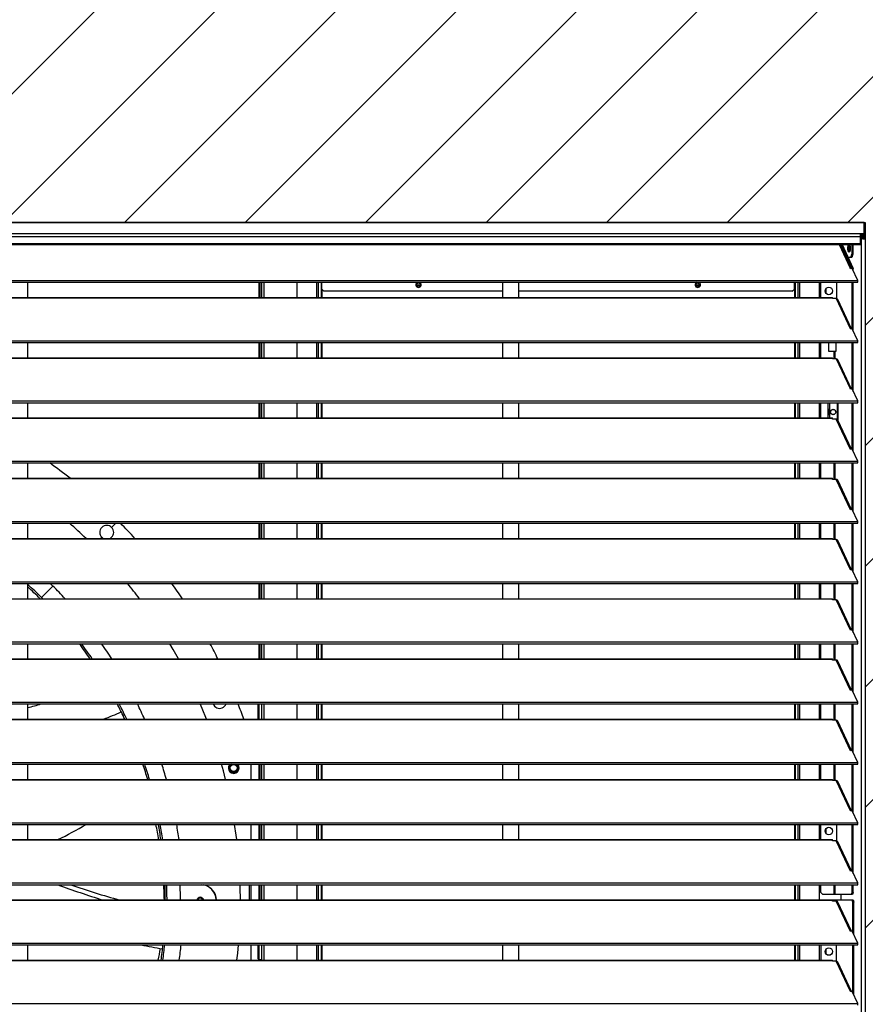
# Model space of a CAD drawing. Header units: millimetres. Extents: x 0 to 39025, y 0 to 11880.
# Tile 38 of 40: x 24499 to 25286, y 9112 to 10029. Entities that reach past the tile are written whole.
import ezdxf

# ---------------------------------------------------------------- set-up
doc = ezdxf.new("R2010")
doc.units = ezdxf.units.MM
doc.layers.add('ODMIKI funkcionalni', color=253, linetype='Continuous')

msp = doc.modelspace()

# ---------------------------------------------------------------- hatches: boundary and pattern name
at = {"layer": 'ODMIKI funkcionalni'}
h = msp.add_hatch(dxfattribs=at)
h.set_pattern_fill('ANSI31', color=256, scale=25)
h.set_pattern_definition([(45, (13828.614, -4969.06), (-56.1266, 56.1266), [])])
h.paths.add_polyline_path([(26086.41, 10839.92), (23111.41, 10839.92), (23111.41, 8254.15), (23711.26, 8254.15), (23711.26, 9839.95), (25286.46, 9839.95), (25286.46, 8254.15), (26086.41, 8254.15)])

# ---------------------------------------------------------------- linework, layer by layer
at = {"color": 7, "linetype": 'Continuous', "lineweight": 25}
for p, q in [((25285.44, 9839.92), (23712.38, 9839.92)), ((25285.41, 9839.92), (23712.41, 9839.92)), ((25285.41, 9828.51), (25285.41, 9839.92)), ((25286.46, 9828.46), (25286.46, 9838.87)), ((23712.41, 9829.51), (25285.41, 9829.51)), ((25281.96, 9819.45), (25281.96, 9829.51)), ((25281.96, 9828.51), (25285.41, 9828.51)), ((25281.96, 9828.42), (25282.31, 9828.41)), ((25281.96, 9827.42), (25282.31, 9827.41)), ((25282.31, 9828.41), (25282.31, 9827.41)), ((25282.31, 9828.41), (25285.41, 9828.41)), ((25282.31, 9827.41), (25285.41, 9827.41)), ((25285.41, 9828.41), (25285.41, 9827.41)), ((25286.41, 9828.14), (25286.41, 8266.15)), ((25281.96, 9826.61), (23715.86, 9826.61)), ((23715.86, 9820.5), (25281.96, 9820.5)), ((23715.86, 9819.45), (25281.96, 9819.45)), ((25273.67, 9797.03), (25263.2, 9819.45)), ((25263.82, 9819.45), (25274.21, 9797.11)), ((25264.77, 9819.45), (25275.16, 9797.11)), ((25271.58, 9818.01), (25271.96, 9818.72)), ((25273.79, 9819.45), (25273.79, 9810.4)), ((25274.74, 9819.45), (25274.74, 9810.4)), ((25282.51, 9826.41), (25281.96, 9826.44)), ((25282.51, 9825.41), (25281.96, 9825.44)), ((25283.46, 9825.11), (25281.96, 9825.21)), ((25282.51, 9825.11), (25281.96, 9825.14)), ((25284.41, 9826.42), (25282.51, 9826.41)), ((25282.51, 9825.41), (25282.51, 9826.41)), ((25284.41, 9825.42), (25282.51, 9825.41)), ((25283.46, 9825.11), (25282.51, 9825.11)), ((25282.51, 9825.11), (25282.51, 8266.15)), ((25284.41, 9826.42), (25284.41, 9825.42)), ((25271.3, 9817.46), (25271.3, 9814.33)), ((25271.58, 9813.85), (25271.58, 9818.01)), ((25271.58, 9818.01), (25272.18, 9818.01)), ((25271.98, 9813.11), (25271.58, 9813.85)), ((25271.58, 9813.85), (25272.2, 9813.85)), ((25272.86, 9807.4), (25273.79, 9810.4)), ((25273.79, 9810.4), (25274.74, 9810.4)), ((25274.74, 9810.4), (25273.82, 9807.4)), ((25273.82, 9807.4), (25270.37, 9807.4)), ((25272.59, 9796.86), (25272.33, 9797.41)), ((25274.11, 9797.09), (25272.59, 9796.86)), ((25279.34, 9785.91), (25274.11, 9797.09)), ((25274.21, 9796.89), (25274.21, 9797.11)), ((25274.21, 9797.11), (25275.16, 9797.11)), ((25275.16, 9794.85), (25275.16, 9797.11)), ((23718.49, 9785.91), (25279.34, 9785.91)), ((23718.49, 9784.27), (25279.34, 9784.27)), ((24506.41, 9770.12), (24506.41, 9784.27)), ((24722.31, 9784.27), (24722.31, 9770.12)), ((24723.81, 9784.27), (24723.81, 9770.12)), ((24724.11, 9784.27), (24724.11, 9770.12)), ((24757.11, 9784.27), (24757.11, 9770.12)), ((24780.29, 9777.95), (24780.29, 9784.27)), ((24868.69, 9781.65), (24872.03, 9781.65)), ((24871.99, 9781.45), (24868.74, 9781.45)), ((24948.71, 9784.27), (24948.71, 9770.12)), ((24963.71, 9770.12), (24963.71, 9784.27)), ((25128.69, 9781.65), (25132.03, 9781.65)), ((25131.99, 9781.45), (25128.74, 9781.45)), ((25220.43, 9777.95), (25220.43, 9784.27)), ((25243.61, 9784.27), (25243.61, 9770.12)), ((25244.91, 9770.12), (25244.91, 9784.27)), ((25259.58, 9784.27), (25259.58, 9769.01)), ((25274.21, 9740.8), (25274.21, 9784.27)), ((25275.16, 9738.76), (25275.16, 9784.27)), ((25279.34, 9784.27), (25279.34, 9785.91)), ((24780.29, 9777.95), (24782.29, 9775.95)), ((24948.71, 9775.95), (24782.29, 9775.95)), ((25218.43, 9775.95), (24963.71, 9775.95)), ((25218.43, 9775.95), (25220.43, 9777.95)), ((25250.11, 9773.62), (25250.11, 9778.81)), ((23741.91, 9770.12), (25255.91, 9770.12)), ((23741.91, 9769.83), (25255.91, 9769.83)), ((25255.91, 9769.03), (25255.91, 9770.12)), ((25259.39, 9769.03), (25255.91, 9769.03)), ((25259.39, 9769.03), (25272.33, 9741.32)), ((25273.67, 9740.94), (25260.96, 9768.15)), ((25272.59, 9740.77), (25272.33, 9741.32)), ((25274.11, 9741), (25272.59, 9740.77)), ((25279.34, 9729.82), (25274.11, 9741)), ((23718.49, 9729.82), (25279.34, 9729.82)), ((23718.49, 9728.18), (25279.34, 9728.18)), ((24506.41, 9714.03), (24506.41, 9728.18)), ((24722.31, 9728.18), (24722.31, 9714.03)), ((24723.81, 9728.18), (24723.81, 9714.03)), ((24724.11, 9728.18), (24724.11, 9714.03)), ((24757.11, 9728.18), (24757.11, 9714.03)), ((24948.71, 9728.18), (24948.71, 9714.03)), ((24963.71, 9714.03), (24963.71, 9728.18)), ((25243.61, 9728.18), (25243.61, 9714.03)), ((25244.91, 9714.03), (25244.91, 9728.18)), ((25252.46, 9719.71), (25252.46, 9728.18)), ((25258.94, 9728.18), (25258.94, 9719.71)), ((25274.21, 9684.71), (25274.21, 9728.18)), ((25275.16, 9682.67), (25275.16, 9728.18)), ((25279.34, 9728.18), (25279.34, 9729.82)), ((25258.94, 9719.71), (25252.46, 9719.71)), ((23741.91, 9714.03), (25255.91, 9714.03)), ((23741.91, 9713.74), (25255.91, 9713.74)), ((25255.91, 9712.94), (25255.91, 9714.03)), ((25259.39, 9712.94), (25255.91, 9712.94)), ((25259.39, 9712.94), (25272.33, 9685.23)), ((25273.67, 9684.85), (25260.96, 9712.06)), ((25272.59, 9684.68), (25272.33, 9685.23)), ((25274.11, 9684.91), (25272.59, 9684.68)), ((25279.34, 9673.73), (25274.11, 9684.91)), ((23718.49, 9673.73), (25279.34, 9673.73)), ((23718.49, 9672.09), (25279.34, 9672.09)), ((24506.41, 9657.94), (24506.41, 9672.09)), ((24722.31, 9672.09), (24722.31, 9657.94)), ((24723.81, 9672.09), (24723.81, 9657.94)), ((24724.11, 9672.09), (24724.11, 9657.94)), ((24757.11, 9672.09), (24757.11, 9657.94)), ((24948.71, 9672.09), (24948.71, 9657.94)), ((24963.71, 9657.94), (24963.71, 9672.09)), ((25243.61, 9672.09), (25243.61, 9657.94)), ((25244.91, 9657.94), (25244.91, 9672.09)), ((25251.96, 9657.94), (25251.96, 9672.09)), ((25253.03, 9672.09), (25253.03, 9657.94)), ((25261.21, 9655.43), (25261.21, 9672.09)), ((25274.21, 9628.62), (25274.21, 9672.09)), ((25275.16, 9626.58), (25275.16, 9672.09)), ((25279.34, 9672.09), (25279.34, 9673.73)), ((23741.91, 9657.94), (25255.91, 9657.94)), ((23741.91, 9657.65), (25255.91, 9657.65)), ((25255.91, 9656.85), (25255.91, 9657.94)), ((25259.39, 9656.85), (25255.91, 9656.85)), ((25272.59, 9628.59), (25259.39, 9656.85)), ((25273.67, 9628.76), (25260.96, 9655.97)), ((25274.11, 9628.82), (25272.59, 9628.59)), ((25279.34, 9617.64), (25274.11, 9628.82)), ((23718.49, 9617.64), (25279.34, 9617.64)), ((25279.34, 9616), (25279.34, 9617.64)), ((23718.49, 9616), (25279.34, 9616)), ((24506.41, 9601.85), (24506.41, 9616)), ((24722.31, 9616), (24722.31, 9601.85)), ((24723.81, 9616), (24723.81, 9601.85)), ((24724.11, 9616), (24724.11, 9601.85)), ((24757.11, 9616), (24757.11, 9601.85)), ((24948.71, 9616), (24948.71, 9601.85)), ((24963.71, 9601.85), (24963.71, 9616)), ((25243.61, 9616), (25243.61, 9601.85)), ((25244.91, 9601.85), (25244.91, 9616)), ((25274.21, 9572.53), (25274.21, 9616)), ((25275.16, 9570.49), (25275.16, 9616)), ((23741.91, 9601.85), (25255.91, 9601.85)), ((23741.91, 9601.56), (25255.91, 9601.56)), ((25255.91, 9600.76), (25255.91, 9601.85)), ((25259.39, 9600.76), (25255.91, 9600.76)), ((25272.59, 9572.5), (25259.39, 9600.76)), ((25273.67, 9572.67), (25260.96, 9599.88)), ((25274.11, 9572.73), (25272.59, 9572.5)), ((25279.34, 9561.55), (25274.11, 9572.73)), ((23718.49, 9561.55), (25279.34, 9561.55)), ((25279.34, 9559.91), (25279.34, 9561.55)), ((23718.49, 9559.91), (25279.34, 9559.91)), ((24506.41, 9545.76), (24506.41, 9559.91)), ((24722.31, 9559.91), (24722.31, 9545.76)), ((24723.81, 9559.91), (24723.81, 9545.76)), ((24724.11, 9559.91), (24724.11, 9545.76)), ((24757.11, 9559.91), (24757.11, 9545.76)), ((24948.71, 9559.91), (24948.71, 9545.76)), ((24963.71, 9545.76), (24963.71, 9559.91)), ((25243.61, 9559.91), (25243.61, 9545.76)), ((25244.91, 9545.76), (25244.91, 9559.91)), ((25274.21, 9516.44), (25274.21, 9559.91)), ((25275.16, 9514.4), (25275.16, 9559.91)), ((23741.91, 9545.76), (25255.91, 9545.76)), ((23741.91, 9545.47), (25255.91, 9545.47)), ((25255.91, 9544.67), (25255.91, 9545.76)), ((25259.39, 9544.67), (25255.91, 9544.67)), ((25272.59, 9516.41), (25259.39, 9544.67)), ((25273.67, 9516.58), (25260.96, 9543.79)), ((25274.11, 9516.64), (25272.59, 9516.41)), ((25279.34, 9505.46), (25274.11, 9516.64)), ((23718.49, 9505.46), (25279.34, 9505.46)), ((23718.49, 9503.82), (25279.34, 9503.82)), ((24506.41, 9489.67), (24506.41, 9503.82)), ((24519.23, 9490.66), (24529.93, 9501.37)), ((24722.31, 9503.82), (24722.31, 9489.67)), ((24723.81, 9503.82), (24723.81, 9489.67)), ((24724.11, 9503.82), (24724.11, 9489.67)), ((24757.11, 9503.82), (24757.11, 9489.67)), ((24948.71, 9503.82), (24948.71, 9489.67)), ((24963.71, 9489.67), (24963.71, 9503.82)), ((25243.61, 9503.82), (25243.61, 9489.67)), ((25244.91, 9489.67), (25244.91, 9503.82)), ((25274.21, 9460.35), (25274.21, 9503.82)), ((25275.16, 9458.31), (25275.16, 9503.82)), ((25279.34, 9503.82), (25279.34, 9505.46)), ((23741.91, 9489.67), (25255.91, 9489.67)), ((23741.91, 9489.38), (25255.91, 9489.38)), ((25255.91, 9488.58), (25255.91, 9489.67)), ((25259.39, 9488.58), (25255.91, 9488.58)), ((25272.59, 9460.32), (25259.39, 9488.58)), ((25273.67, 9460.49), (25260.96, 9487.7)), ((25274.11, 9460.55), (25272.59, 9460.32)), ((25279.34, 9449.37), (25274.11, 9460.55)), ((23718.49, 9449.37), (25279.34, 9449.37)), ((23718.49, 9447.73), (25279.34, 9447.73)), ((24506.41, 9433.58), (24506.41, 9447.73)), ((24722.31, 9447.73), (24722.31, 9433.58)), ((24723.81, 9447.73), (24723.81, 9433.58)), ((24724.11, 9447.73), (24724.11, 9433.58)), ((24757.11, 9447.73), (24757.11, 9433.58)), ((24948.71, 9447.73), (24948.71, 9433.58)), ((24963.71, 9433.58), (24963.71, 9447.73)), ((25243.61, 9447.73), (25243.61, 9433.58)), ((25244.91, 9433.58), (25244.91, 9447.73)), ((25274.21, 9404.26), (25274.21, 9447.73)), ((25275.16, 9402.22), (25275.16, 9447.73)), ((25279.34, 9447.73), (25279.34, 9449.37)), ((23741.91, 9433.58), (25255.91, 9433.58)), ((23741.91, 9433.29), (25255.91, 9433.29)), ((25255.91, 9432.49), (25255.91, 9433.58)), ((25259.39, 9432.49), (25255.91, 9432.49)), ((25272.59, 9404.23), (25259.39, 9432.49)), ((25273.67, 9404.4), (25260.96, 9431.61)), ((25274.11, 9404.46), (25272.59, 9404.23)), ((25279.34, 9393.28), (25274.11, 9404.46)), ((23718.49, 9393.28), (25279.34, 9393.28)), ((23718.49, 9391.64), (25279.34, 9391.64)), ((24506.41, 9377.49), (24506.41, 9391.64)), ((24590.34, 9390.56), (24589.81, 9391.64)), ((24721.11, 9377.49), (24721.11, 9391.64)), ((24724.11, 9391.64), (24724.11, 9377.49)), ((24757.11, 9391.64), (24757.11, 9377.49)), ((24948.71, 9391.64), (24948.71, 9377.49)), ((24963.71, 9377.49), (24963.71, 9391.64)), ((25243.61, 9391.64), (25243.61, 9377.49)), ((25244.91, 9377.49), (25244.91, 9391.64)), ((25274.21, 9348.17), (25274.21, 9391.64)), ((25275.16, 9346.13), (25275.16, 9391.64)), ((25279.34, 9391.64), (25279.34, 9393.28)), ((23741.91, 9377.49), (25255.91, 9377.49)), ((23741.91, 9377.2), (25255.91, 9377.2)), ((25255.91, 9376.4), (25255.91, 9377.49)), ((25259.39, 9376.4), (25255.91, 9376.4)), ((25272.59, 9348.14), (25259.39, 9376.4)), ((25273.67, 9348.31), (25260.96, 9375.52)), ((25274.11, 9348.37), (25272.59, 9348.14)), ((25279.34, 9337.19), (25274.11, 9348.37)), ((23718.49, 9337.19), (25279.34, 9337.19)), ((23718.49, 9335.55), (25279.34, 9335.55)), ((24506.41, 9321.4), (24506.41, 9335.55)), ((24694.85, 9335.43), (24694.97, 9335.55)), ((24722.31, 9335.55), (24722.31, 9321.4)), ((24723.81, 9335.55), (24723.81, 9321.4)), ((24724.11, 9335.55), (24724.11, 9321.4)), ((24757.11, 9335.55), (24757.11, 9321.4)), ((24948.71, 9335.55), (24948.71, 9321.4)), ((24963.71, 9321.4), (24963.71, 9335.55)), ((25243.61, 9335.55), (25243.61, 9321.4)), ((25244.91, 9321.4), (25244.91, 9335.55)), ((25274.21, 9292.08), (25274.21, 9335.55)), ((25275.16, 9290.04), (25275.16, 9335.55)), ((25279.34, 9335.55), (25279.34, 9337.19)), ((23741.91, 9321.4), (25255.91, 9321.4)), ((23741.91, 9321.11), (25255.91, 9321.11)), ((25255.91, 9320.31), (25255.91, 9321.4)), ((25259.39, 9320.31), (25255.91, 9320.31)), ((25272.59, 9292.05), (25259.39, 9320.31)), ((25273.67, 9292.22), (25260.96, 9319.43)), ((25274.11, 9292.28), (25272.59, 9292.05)), ((25279.34, 9281.1), (25274.11, 9292.28)), ((23718.49, 9281.1), (25279.34, 9281.1)), ((23718.49, 9279.46), (25279.34, 9279.46)), ((24506.41, 9265.31), (24506.41, 9279.46)), ((24722.31, 9279.46), (24722.31, 9265.31)), ((24723.81, 9279.46), (24723.81, 9265.31)), ((24724.11, 9279.46), (24724.11, 9265.31)), ((24757.11, 9279.46), (24757.11, 9265.31)), ((24948.71, 9279.46), (24948.71, 9265.31)), ((24963.71, 9265.31), (24963.71, 9279.46)), ((25243.61, 9279.46), (25243.61, 9265.31)), ((25244.91, 9265.31), (25244.91, 9279.46)), ((25259.58, 9279.46), (25259.58, 9264.2)), ((25274.21, 9235.99), (25274.21, 9279.46)), ((25275.16, 9233.95), (25275.16, 9279.46)), ((25279.34, 9279.46), (25279.34, 9281.1)), ((25250.11, 9270.72), (25250.11, 9275.91)), ((23741.91, 9265.31), (25255.91, 9265.31)), ((23741.91, 9265.02), (25255.91, 9265.02)), ((25255.91, 9264.22), (25255.91, 9265.31)), ((25259.39, 9264.22), (25255.91, 9264.22)), ((25259.58, 9264.31), (25257.46, 9264.31)), ((25257.46, 9264.22), (25257.46, 9264.31)), ((25272.59, 9235.96), (25259.39, 9264.22)), ((25273.67, 9236.13), (25260.96, 9263.34)), ((25274.11, 9236.19), (25272.59, 9235.96)), ((25279.34, 9225.01), (25274.11, 9236.19)), ((23718.49, 9225.01), (25279.34, 9225.01)), ((23718.49, 9223.37), (25279.34, 9223.37)), ((24712.54, 9223.37), (24712.54, 9209.22)), ((24714.61, 9209.22), (24714.61, 9223.37)), ((24722.31, 9223.37), (24722.31, 9209.22)), ((24723.81, 9223.37), (24723.81, 9209.22)), ((24724.11, 9223.37), (24724.11, 9209.22)), ((24757.11, 9223.37), (24757.11, 9209.22)), ((25243.61, 9223.37), (25243.61, 9209.22)), ((25244.91, 9216.21), (25244.91, 9223.37)), ((25274.21, 9216.21), (25274.21, 9223.37)), ((25275.16, 9216.21), (25275.16, 9223.37)), ((25279.34, 9223.37), (25279.34, 9225.01)), ((25244.91, 9216.21), (25246.91, 9214.21)), ((25274.54, 9214.21), (25246.91, 9214.21)), ((25263.72, 9214.21), (25263.72, 9209.22)), ((25273.59, 9214.21), (25274.21, 9216.21)), ((25274.21, 9216.21), (25275.16, 9216.21)), ((25275.16, 9216.21), (25274.54, 9214.21)), ((23722.78, 9209.22), (25275.04, 9209.22)), ((23741.91, 9208.93), (25255.91, 9208.93)), ((24664.77, 9210.69), (24664.78, 9210.68)), ((24665.25, 9210.21), (24665.35, 9210.11)), ((25255.91, 9208.13), (25255.91, 9209.22)), ((25259.39, 9208.13), (25255.91, 9208.13)), ((25272.59, 9179.87), (25259.39, 9208.13)), ((25273.67, 9180.04), (25260.96, 9207.25)), ((25274.71, 9207.22), (25274.09, 9209.22)), ((25274.71, 9178.83), (25274.71, 9207.22)), ((25275.66, 9207.22), (25274.71, 9207.22)), ((25275.04, 9209.22), (25275.66, 9207.22)), ((25275.66, 9176.79), (25275.66, 9207.22)), ((25274.11, 9180.1), (25272.59, 9179.87)), ((25279.34, 9168.92), (25274.11, 9180.1)), ((23718.49, 9168.92), (25279.34, 9168.92)), ((23718.49, 9167.28), (25279.34, 9167.28)), ((24506.41, 9153.13), (24506.41, 9167.28)), ((24721.11, 9154.25), (24721.11, 9167.28)), ((24724.11, 9167.28), (24724.11, 9153.13)), ((24757.11, 9167.28), (24757.11, 9153.13)), ((24948.71, 9167.28), (24948.71, 9153.13)), ((24963.71, 9153.13), (24963.71, 9167.28)), ((25243.61, 9167.28), (25243.61, 9153.13)), ((25245.41, 9153.13), (25245.41, 9167.28)), ((25259.76, 9152.01), (25259.76, 9167.28)), ((25274.71, 9122.74), (25274.71, 9167.28)), ((25275.66, 9120.7), (25275.66, 9167.28)), ((25279.34, 9167.28), (25279.34, 9168.92)), ((25250.11, 9158.53), (25250.11, 9163.72)), ((23741.91, 9153.13), (25255.91, 9153.13)), ((23741.91, 9152.84), (25255.91, 9152.84)), ((24721.61, 9153.75), (24724.11, 9153.75)), ((24722.31, 9153.75), (24722.31, 9153.13)), ((24723.81, 9153.75), (24723.81, 9153.13)), ((25255.91, 9152.04), (25255.91, 9153.13)), ((25259.39, 9152.04), (25255.91, 9152.04)), ((25258.96, 9152.12), (25257.96, 9152.12)), ((25257.96, 9152.04), (25257.96, 9152.12)), ((25258.96, 9152.12), (25259.76, 9152.92)), ((25272.59, 9123.78), (25259.39, 9152.04)), ((25273.67, 9123.95), (25260.96, 9151.16)), ((25274.11, 9124.01), (25272.59, 9123.78)), ((25279.34, 9112.83), (25274.11, 9124.01)), ((23718.49, 9112.83), (25279.34, 9112.83)), ((25279.34, 9111.19), (25279.34, 9112.83))]:
    msp.add_line(p, q, dxfattribs=at)
at = {"color": 8, "linetype": 'Continuous', "lineweight": 25}
for p, q in [((25284.41, 9827.41), (25284.41, 9826.42)), ((25285.41, 9828.41), (25285.41, 9828.51)), ((25262.04, 9819.45), (25272.33, 9797.41)), ((24721.51, 9784.27), (24721.51, 9770.12)), ((24726.41, 9784.27), (24726.41, 9770.12)), ((24775.41, 9784.27), (24775.41, 9770.12)), ((24777.04, 9784.27), (24777.04, 9770.12)), ((24779.73, 9784.27), (24779.73, 9770.12)), ((25221, 9784.27), (25221, 9770.12)), ((25223.69, 9784.27), (25223.69, 9770.12)), ((25225.31, 9784.27), (25225.31, 9770.12)), ((24780.29, 9777.95), (24780.29, 9770.12)), ((25220.43, 9777.95), (25220.43, 9770.12)), ((24721.51, 9728.18), (24721.51, 9714.03)), ((24726.41, 9728.18), (24726.41, 9714.03)), ((24775.41, 9728.18), (24775.41, 9714.03)), ((24777.04, 9728.18), (24777.04, 9714.03)), ((24779.73, 9728.18), (24779.73, 9714.03)), ((24780.29, 9728.18), (24780.29, 9714.03)), ((25220.43, 9728.18), (25220.43, 9714.03)), ((25221, 9728.18), (25221, 9714.03)), ((25223.69, 9728.18), (25223.69, 9714.03)), ((25225.31, 9728.18), (25225.31, 9714.03)), ((25257.46, 9712.94), (25257.46, 9719.71)), ((25258.41, 9712.94), (25258.41, 9719.71)), ((24721.51, 9672.09), (24721.51, 9657.94)), ((24726.41, 9672.09), (24726.41, 9657.94)), ((24775.41, 9672.09), (24775.41, 9657.94)), ((24777.04, 9672.09), (24777.04, 9657.94)), ((24779.73, 9672.09), (24779.73, 9657.94)), ((24780.29, 9672.09), (24780.29, 9657.94)), ((25220.43, 9672.09), (25220.43, 9657.94)), ((25221, 9672.09), (25221, 9657.94)), ((25223.69, 9672.09), (25223.69, 9657.94)), ((25225.31, 9672.09), (25225.31, 9657.94)), ((25260.3, 9672.09), (25260.3, 9656.63)), ((24721.51, 9616), (24721.51, 9601.85)), ((24726.41, 9616), (24726.41, 9601.85)), ((24775.41, 9616), (24775.41, 9601.85)), ((24777.04, 9616), (24777.04, 9601.85)), ((24779.73, 9616), (24779.73, 9601.85)), ((24780.29, 9616), (24780.29, 9601.85)), ((25220.43, 9616), (25220.43, 9601.85)), ((25221, 9616), (25221, 9601.85)), ((25223.69, 9616), (25223.69, 9601.85)), ((25225.31, 9616), (25225.31, 9601.85)), ((25257.46, 9600.76), (25257.46, 9616)), ((25258.41, 9600.76), (25258.41, 9616)), ((24584.55, 9555.99), (24588.47, 9559.91)), ((24721.51, 9559.91), (24721.51, 9545.76)), ((24726.41, 9559.91), (24726.41, 9545.76)), ((24775.41, 9559.91), (24775.41, 9545.76)), ((24777.04, 9559.91), (24777.04, 9545.76)), ((24779.73, 9559.91), (24779.73, 9545.76)), ((24780.29, 9559.91), (24780.29, 9545.76)), ((25220.43, 9559.91), (25220.43, 9545.76)), ((25221, 9559.91), (25221, 9545.76)), ((25223.69, 9559.91), (25223.69, 9545.76)), ((25225.31, 9559.91), (25225.31, 9545.76)), ((25257.46, 9544.67), (25257.46, 9559.91)), ((25258.41, 9544.67), (25258.41, 9559.91)), ((24574.33, 9545.76), (24575.36, 9546.8)), ((24721.51, 9503.82), (24721.51, 9489.67)), ((24726.41, 9503.82), (24726.41, 9489.67)), ((24775.41, 9503.82), (24775.41, 9489.67)), ((24777.04, 9503.82), (24777.04, 9489.67)), ((24779.73, 9503.82), (24779.73, 9489.67)), ((24780.29, 9503.82), (24780.29, 9489.67)), ((25220.43, 9503.82), (25220.43, 9489.67)), ((25221, 9503.82), (25221, 9489.67)), ((25223.69, 9503.82), (25223.69, 9489.67)), ((25225.31, 9503.82), (25225.31, 9489.67)), ((25257.46, 9488.58), (25257.46, 9503.82)), ((25258.41, 9488.58), (25258.41, 9503.82)), ((24519.23, 9490.66), (24520.21, 9489.67)), ((24721.51, 9447.73), (24721.51, 9433.58)), ((24726.41, 9447.73), (24726.41, 9433.58)), ((24775.41, 9447.73), (24775.41, 9433.58)), ((24777.04, 9447.73), (24777.04, 9433.58)), ((24779.73, 9447.73), (24779.73, 9433.58)), ((24780.29, 9447.73), (24780.29, 9433.58)), ((25220.43, 9447.73), (25220.43, 9433.58)), ((25221, 9447.73), (25221, 9433.58)), ((25223.69, 9447.73), (25223.69, 9433.58)), ((25225.31, 9447.73), (25225.31, 9433.58)), ((25257.46, 9432.49), (25257.46, 9447.73)), ((25258.41, 9432.49), (25258.41, 9447.73)), ((24721.61, 9391.64), (24721.61, 9377.49)), ((24726.41, 9391.64), (24726.41, 9377.49)), ((24775.41, 9391.64), (24775.41, 9377.49)), ((24777.04, 9391.64), (24777.04, 9377.49)), ((24779.73, 9391.64), (24779.73, 9377.49)), ((24780.29, 9391.64), (24780.29, 9377.49)), ((25220.43, 9391.64), (25220.43, 9377.49)), ((25221, 9391.64), (25221, 9377.49)), ((25223.69, 9391.64), (25223.69, 9377.49)), ((25225.31, 9391.64), (25225.31, 9377.49)), ((25257.46, 9376.4), (25257.46, 9391.64)), ((25258.41, 9376.4), (25258.41, 9391.64)), ((24721.51, 9335.55), (24721.51, 9321.4)), ((24726.41, 9335.55), (24726.41, 9321.4)), ((24775.41, 9335.55), (24775.41, 9321.4)), ((24777.04, 9335.55), (24777.04, 9321.4)), ((24779.73, 9335.55), (24779.73, 9321.4)), ((24780.29, 9335.55), (24780.29, 9321.4)), ((25220.43, 9335.55), (25220.43, 9321.4)), ((25221, 9335.55), (25221, 9321.4)), ((25223.69, 9335.55), (25223.69, 9321.4)), ((25225.31, 9335.55), (25225.31, 9321.4)), ((25257.46, 9320.31), (25257.46, 9335.55)), ((25258.41, 9320.31), (25258.41, 9335.55)), ((24721.51, 9279.46), (24721.51, 9265.31)), ((24726.41, 9279.46), (24726.41, 9265.31)), ((24775.41, 9279.46), (24775.41, 9265.31)), ((24777.04, 9279.46), (24777.04, 9265.31)), ((24779.73, 9279.46), (24779.73, 9265.31)), ((24780.29, 9279.46), (24780.29, 9265.31)), ((25220.43, 9279.46), (25220.43, 9265.31)), ((25221, 9279.46), (25221, 9265.31)), ((25223.69, 9279.46), (25223.69, 9265.31)), ((25225.31, 9279.46), (25225.31, 9265.31)), ((24721.51, 9223.37), (24721.51, 9209.22)), ((24726.41, 9223.37), (24726.41, 9209.22)), ((24775.41, 9223.37), (24775.41, 9209.22)), ((24777.04, 9223.37), (24777.04, 9209.22)), ((24779.73, 9223.37), (24779.73, 9209.22)), ((24780.29, 9223.37), (24780.29, 9209.22)), ((25220.43, 9223.37), (25220.43, 9209.22)), ((25221, 9223.37), (25221, 9209.22)), ((25223.69, 9223.37), (25223.69, 9209.22)), ((25225.31, 9223.37), (25225.31, 9209.22)), ((25257.46, 9214.21), (25257.46, 9223.37)), ((25258.41, 9214.21), (25258.41, 9223.37)), ((25257.96, 9208.13), (25257.96, 9209.22)), ((25258.91, 9208.13), (25258.91, 9209.22)), ((24721.61, 9167.28), (24721.61, 9153.75)), ((24726.41, 9167.28), (24726.41, 9153.13)), ((24775.41, 9167.28), (24775.41, 9153.13)), ((24777.04, 9167.28), (24777.04, 9153.13)), ((24779.73, 9167.28), (24779.73, 9153.13)), ((24780.29, 9167.28), (24780.29, 9153.13)), ((25220.43, 9167.28), (25220.43, 9153.13)), ((25221, 9167.28), (25221, 9153.13)), ((25223.69, 9167.28), (25223.69, 9153.13)), ((25225.31, 9167.28), (25225.31, 9153.13)), ((24721.51, 9153.76), (24721.51, 9153.13))]:
    msp.add_line(p, q, dxfattribs=at)
at = {"color": 7, "linetype": 'Continuous', "lineweight": 25, "flags": 128}
for points in [[(25285.44, 9839.92), (25285.42, 9839.92), (25285.41, 9839.92)], [(25270.24, 9815.9), (25270.24, 9816.19), (25270.25, 9816.47), (25270.27, 9816.76), (25270.3, 9817.03), (25270.33, 9817.3), (25270.37, 9817.56), (25270.41, 9817.81), (25270.47, 9818.05), (25270.52, 9818.27), (25270.59, 9818.47), (25270.66, 9818.66), (25270.73, 9818.83), (25270.81, 9818.98), (25270.89, 9819.1), (25270.97, 9819.21), (25271.05, 9819.29), (25271.14, 9819.35), (25271.23, 9819.39), (25271.32, 9819.4), (25271.41, 9819.39), (25271.5, 9819.35), (25271.59, 9819.29), (25271.67, 9819.21), (25271.75, 9819.1), (25271.83, 9818.98), (25271.91, 9818.83), (25271.98, 9818.66), (25272.05, 9818.47), (25272.12, 9818.27), (25272.17, 9818.05), (25272.23, 9817.81), (25272.27, 9817.56), (25272.31, 9817.3), (25272.34, 9817.03), (25272.37, 9816.76), (25272.39, 9816.47), (25272.4, 9816.19), (25272.4, 9815.9), (25272.4, 9815.61), (25272.39, 9815.32), (25272.37, 9815.04), (25272.34, 9814.76), (25272.31, 9814.49), (25272.27, 9814.23), (25272.23, 9813.98), (25272.17, 9813.75), (25272.12, 9813.53), (25272.05, 9813.32), (25271.98, 9813.14), (25271.91, 9812.97), (25271.83, 9812.82), (25271.75, 9812.69), (25271.67, 9812.59), (25271.59, 9812.51), (25271.5, 9812.45), (25271.41, 9812.41), (25271.32, 9812.4), (25271.23, 9812.41), (25271.14, 9812.45), (25271.05, 9812.51), (25270.97, 9812.59), (25270.89, 9812.69), (25270.81, 9812.82), (25270.73, 9812.97), (25270.66, 9813.14), (25270.59, 9813.32), (25270.52, 9813.53), (25270.47, 9813.75), (25270.41, 9813.98), (25270.37, 9814.23), (25270.33, 9814.49), (25270.3, 9814.76), (25270.27, 9815.04), (25270.25, 9815.32), (25270.24, 9815.61), (25270.24, 9815.9)], [(25282.51, 9825.11), (25282.65, 9825.06), (25282.84, 9825.02), (25283.08, 9824.98), (25283.37, 9824.94), (25283.68, 9824.89), (25284.02, 9824.85), (25284.37, 9824.81), (25284.72, 9824.76), (25285.07, 9824.72), (25285.39, 9824.68), (25285.68, 9824.64), (25285.93, 9824.59), (25286.14, 9824.55), (25286.29, 9824.51), (25286.38, 9824.46), (25286.41, 9824.42)], [(24529.93, 9501.37), (24527.71, 9503.57), (24527.46, 9503.82)], [(24646.73, 9433.58), (24641.88, 9442.2), (24638.63, 9447.73)], [(24672.88, 9377.49), (24668.93, 9387.35), (24667.12, 9391.64)], [(24690.66, 9321.4), (24688.58, 9329.45), (24686.9, 9335.55)], [(24714.61, 9321.4), (24714.61, 9329.56), (24714.61, 9335.55)], [(24701.04, 9265.31), (24700.51, 9269.47), (24699.09, 9279.46)], [(24714.61, 9265.31), (24714.61, 9278), (24714.61, 9279.46)], [(24704.51, 9209.22), (24704.35, 9220.69), (24704.27, 9223.37)], [(24701.23, 9153.13), (24701.95, 9159.58), (24702.7, 9167.28)], [(24714.61, 9153.13), (24714.61, 9155.37), (24714.61, 9167.28)]]:
    msp.add_lwpolyline(points, dxfattribs=at)
at = {"color": 7, "linetype": 'Continuous', "lineweight": 25}
for centre, radius in [((24870.36, 9781.95), 1.7), ((25130.36, 9781.95), 1.7), ((25252.46, 9776.21), 3.5), ((25256.41, 9663.48), 2.5), ((25256.46, 9663.45), 2.4), ((24698.24, 9332.03), 3.32), ((24698.25, 9332.04), 3.32), ((25252.46, 9273.31), 3.5), ((25252.46, 9161.12), 3.5)]:
    msp.add_circle(centre, radius, dxfattribs=at)
for centre, radius, start, end in [((25285.41, 9828.46), 1.05, 269.98928, 90.01072), ((25285.41, 9828.46), 0.05, 269.98903, 90.01097), ((25277.72, 9816.27), 6.54, 154.92481, 183.25139), ((25285.14, 9828.71), 3.97, 244.98378, 259.42855), ((25284.41, 9824.42), 2, 0.00474, 89.99526), ((25284.42, 9824.43), 0.988, 14.52294, 90.24991), ((25277.72, 9815.53), 6.54, 176.74861, 205.07519), ((25272.62, 9796.03), 1.41, 44.42319, 101.62594), ((24870.36, 9781.95), 2.5, 111.81518, 68.18482), ((25130.36, 9781.95), 2.5, 111.81518, 68.18482), ((25259.53, 9767.45), 1.58, 25.93591, 94.90548), ((25272.62, 9739.94), 1.41, 44.42319, 101.62594), ((25259.53, 9711.36), 1.58, 25.93591, 94.90548), ((25272.62, 9683.85), 1.41, 44.42319, 101.62594), ((25256.46, 9663.45), 4.5, 139.76219, 220.23781), ((25259.53, 9655.27), 1.58, 25.93591, 94.90548), ((25272.62, 9627.76), 1.41, 44.42319, 101.62594), ((24237.01, 9208.45), 500.1, 51.8736, 54.5813), ((25259.53, 9599.18), 1.58, 25.93591, 94.90548), ((25272.62, 9571.67), 1.41, 44.42319, 101.62594), ((24237.01, 9208.45), 467.5, 46.18073, 48.74551), ((24579.96, 9551.4), 6.5, 135.00001, 224.99999), ((24579.96, 9551.4), 6.5, 45, 135), ((24579.96, 9551.4), 6.5, 315.00001, 44.99999), ((24237.01, 9208.45), 500.1, 42.4148, 44.65057), ((24579.42, 9550.74), 5.65, 224.17557, 241.66169), ((24580.58, 9550.63), 5.52, 298.15314, 316.05774), ((25259.53, 9543.09), 1.58, 25.93591, 94.90548), ((25272.62, 9515.58), 1.41, 44.42319, 101.62594), ((24237.01, 9208.45), 397.5, 45.03041, 47.33303), ((24237.01, 9208.45), 414.25, 42.75582, 45), ((24237.01, 9208.45), 467.5, 36.98091, 39.18376), ((24237.01, 9208.45), 500.1, 34.21747, 36.20128), ((25259.53, 9487), 1.58, 25.93591, 94.90548), ((25272.62, 9459.49), 1.41, 44.42319, 101.62594), ((24237.01, 9208.45), 397.5, 34.49783, 37.01074), ((24237.01, 9208.45), 414.25, 32.92044, 35.28364), ((24237.01, 9208.45), 500.1, 26.7551, 28.58527), ((25259.53, 9430.91), 1.58, 25.93591, 94.90548), ((25272.62, 9403.4), 1.41, 44.42319, 101.62594), ((24393.42, 9833.21), 459.04, 284.25025, 285.85696), ((24237.01, 9208.45), 397.5, 25.16764, 27.26671), ((24237.01, 9208.45), 414.25, 24.08382, 26.24582), ((24685.09, 9394.04), 6.49, 201.70814, 292.53865), ((24685.12, 9394.01), 6.46, 292.38865, 338.4178), ((24237.01, 9208.45), 500.1, 19.75632, 21.48814), ((24182.87, 10364.5), 1062.82, 291.77135, 292.73008), ((25259.53, 9374.82), 1.58, 25.93591, 94.90548), ((25272.62, 9347.31), 1.41, 44.42319, 101.62594), ((24237.01, 9208.45), 397.5, 16.50872, 18.64786), ((24237.01, 9208.45), 414.25, 15.82329, 17.86781), ((24698.23, 9332.04), 4.99, 135.28521, 180.02156), ((24698.24, 9332.03), 4.8, 135, 47.07666), ((24698.25, 9332.04), 4.8, 132.9757, 47.02429), ((24698.24, 9332.03), 4, 118.51183, 61.48815), ((24698.25, 9332.04), 4, 118.60138, 61.3986), ((24698.27, 9332.04), 4.98, 359.9224, 44.83804), ((24698.24, 9332.03), 5, 180, 0), ((25259.53, 9318.73), 1.58, 25.93591, 94.90548), ((25272.62, 9291.22), 1.41, 44.42319, 101.62594), ((24349.92, 9638.52), 416.37, 296.31808, 300.41631), ((24136.63, 9185.59), 498.13, 9.20959, 10.86212), ((24237.01, 9208.45), 397.5, 8.22462, 10.29078), ((24237.01, 9208.45), 414.25, 7.8899, 9.87042), ((25259.53, 9262.64), 1.58, 25.93591, 94.90548), ((25272.62, 9235.13), 1.41, 44.42319, 101.62594), ((24781.07, 9884.72), 705.84, 249.54777, 253.13804), ((24733.56, 9744.44), 553.59, 250.2637, 255.1974), ((24356.64, 9206.33), 277, 0.59773, 3.52612), ((24237.01, 9208.45), 397.5, 0.11158, 2.15122), ((24237.01, 9208.45), 411.61, 0.10775, 2.07747), ((24667.01, 9208.45), 15, 2.9581, 84.11586), ((24667.01, 9208.45), 15.26, 2.90731, 77.868), ((24667.01, 9208.45), 3.17, 14.12577, 165.8742), ((24667.01, 9208.45), 3.15, 14.22566, 165.77434), ((24667.01, 9208.45), 2.49, 18.14784, 161.85215), ((24667.01, 9208.45), 2.35, 19.23226, 160.76772), ((25259.53, 9206.55), 1.58, 25.93591, 94.90548), ((25272.62, 9179.04), 1.41, 44.42319, 101.62594), ((24817.06, 10213.49), 1066.11, 258.91349, 260.00203), ((24237.01, 9208.45), 397.5, 352.00079, 354.05522), ((24237.01, 9208.45), 414.25, 352.32622, 354.29641), ((24343.43, 9214.62), 291.05, 347.80496, 349.96895), ((24721.61, 9154.25), 0.5, 180, 270), ((25259.53, 9150.46), 1.58, 25.93591, 94.90548), ((25272.62, 9122.95), 1.41, 44.42319, 101.62594)]:
    msp.add_arc(centre, radius, start, end, dxfattribs=at)
at = {"color": 8, "linetype": 'Continuous', "lineweight": 25}
for start, end in [(45, 47.54575), (34.33911, 36.83666), (25.05906, 27.32249), (16.44021, 18.56986), (8.19121, 10.24881), (0.11113, 2.14253), (352.03327, 354.07929)]:
    msp.add_arc((24237.01, 9208.45), 399.11, start, end, dxfattribs=at)
at = {"color": 7, "linetype": 'Continuous', "lineweight": 25}
msp.add_ellipse((25285.41, 9838.87), major_axis=(0, -1.05), ratio=0.999762, start_param=1.570796, end_param=3.113028, dxfattribs=at)
at = {"layer": 'ODMIKI funkcionalni'}
for p, q in [((23711.26, 9839.95), (25286.46, 9839.95)), ((25286.46, 9839.95), (25286.46, 8254.15))]:
    msp.add_line(p, q, dxfattribs=at)

doc.saveas('drawing.dxf')
